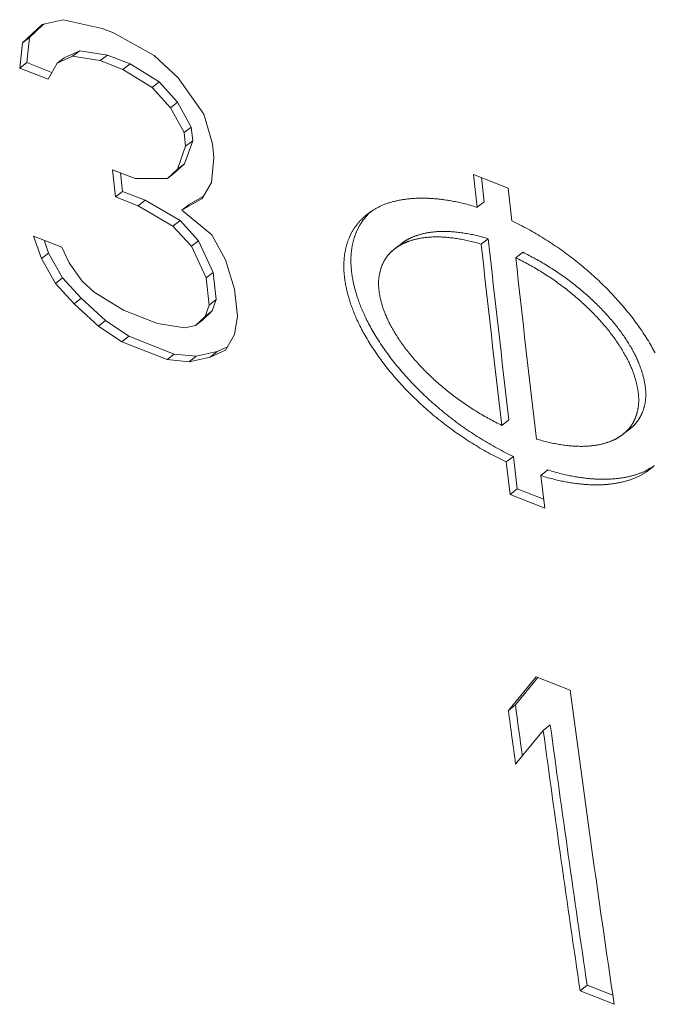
# Model space of a CAD drawing. Header units: inches. Extents: x 0 to 841, y 0 to 594.
# Tile 78 of 129: x 456.92 to 462.59, y 445.46 to 454.26. Entities that reach past the tile are written whole.
import ezdxf

# ---------------------------------------------------------------- set-up
doc = ezdxf.new("R2010")
doc.units = ezdxf.units.IN
doc.header["$LTSCALE"] = 46.255
doc.header["$MEASUREMENT"] = 0
doc.layers.get('0').update_dxf_attribs({"lineweight": 0})

msp = doc.modelspace()

# ---------------------------------------------------------------- linework, layer by layer
at = {"color": 7, "linetype": 'Continuous'}
for p, q in [((457.1217, 454.2132), (456.9456, 454.0484)), ((457.126, 454.2068), (457.0087, 454.0971)), ((457.3111, 454.2558), (457.1217, 454.2132)), ((457.1363, 454.2165), (457.126, 454.2068)), ((457.6589, 454.1777), (457.3111, 454.2558)), ((457.7601, 454.1378), (457.6589, 454.1777)), ((458.1209, 453.9373), (457.7601, 454.1378)), ((456.9456, 454.0484), (456.9217, 453.8242)), ((456.9456, 454.0484), (457.0087, 454.0971)), ((457.0087, 454.0971), (456.9847, 453.873)), ((457.256, 453.8679), (457.3945, 453.9303)), ((457.319, 453.9166), (457.4576, 453.979)), ((457.3945, 453.9303), (457.4576, 453.979)), ((457.3945, 453.9303), (457.641, 453.8919)), ((457.4576, 453.979), (457.704, 453.9405)), ((457.641, 453.8919), (457.704, 453.9405)), ((457.704, 453.9405), (457.9065, 453.8609)), ((458.3365, 453.7354), (458.1209, 453.9373)), ((456.9217, 453.8242), (456.9847, 453.873)), ((456.9847, 453.873), (457.2089, 453.7848)), ((457.1748, 453.7246), (457.256, 453.8679)), ((457.256, 453.8679), (457.319, 453.9166)), ((457.641, 453.8919), (457.8435, 453.8123)), ((457.8435, 453.8123), (457.9065, 453.8609)), ((457.9065, 453.8609), (458.1662, 453.7003)), ((456.9217, 453.8242), (457.1748, 453.7246)), ((457.8435, 453.8123), (458.1031, 453.6516)), ((458.1031, 453.6516), (458.1662, 453.7003)), ((458.1662, 453.7003), (458.3313, 453.5185)), ((458.5653, 453.4114), (458.3365, 453.7354)), ((458.1031, 453.6516), (458.2683, 453.4698)), ((458.2683, 453.4698), (458.3313, 453.5185)), ((458.3313, 453.5185), (458.4525, 453.2957)), ((458.2683, 453.4698), (458.3895, 453.2469)), ((458.6426, 453.1474), (458.5653, 453.4114)), ((458.3895, 453.2469), (458.4525, 453.2957)), ((458.3895, 453.2469), (458.403, 453.125)), ((458.4525, 453.2957), (458.466, 453.1738)), ((458.466, 453.1738), (458.3919, 452.9699)), ((458.403, 453.125), (458.466, 453.1738)), ((458.6561, 453.0254), (458.6426, 453.1473)), ((458.403, 453.1249), (458.3289, 452.9209)), ((458.3919, 452.9699), (458.3043, 452.888)), ((458.3289, 452.9209), (458.3919, 452.9699)), ((458.6326, 452.8015), (458.6561, 453.0254)), ((457.9514, 452.8366), (457.749, 452.9162)), ((457.749, 452.9162), (457.7767, 452.6731)), ((457.8208, 452.888), (457.8397, 452.7222)), ((458.3289, 452.9209), (458.2414, 452.8389)), ((458.2414, 452.8389), (458.3043, 452.888)), ((461.2826, 452.7524), (460.9741, 452.8738)), ((460.9741, 452.8738), (461.0055, 452.5802)), ((458.2414, 452.8389), (457.9514, 452.8366)), ((458.5519, 452.6586), (458.6326, 452.8015)), ((461.0453, 452.8458), (461.0686, 452.6287)), ((457.7768, 452.6729), (457.8397, 452.7222)), ((457.8397, 452.7222), (458.0422, 452.6426)), ((461.3141, 452.4587), (461.2826, 452.7523)), ((457.7768, 452.6729), (457.9792, 452.5933)), ((457.9792, 452.5933), (458.0422, 452.6426)), ((458.0422, 452.6426), (458.3528, 452.4624)), ((458.3702, 452.5557), (458.5519, 452.6586)), ((458.4332, 452.6049), (458.5543, 452.6734)), ((458.5543, 452.6734), (458.5631, 452.6784)), ((461.0055, 452.5802), (461.0686, 452.6287)), ((457.9792, 452.5933), (458.2899, 452.4131)), ((458.3702, 452.5557), (458.4332, 452.6049)), ((458.6372, 452.3345), (458.3702, 452.5557)), ((458.2899, 452.4131), (458.3528, 452.4624)), ((458.3528, 452.4624), (458.5187, 452.2812)), ((458.2899, 452.4131), (458.4558, 452.2318)), ((457.0449, 452.3236), (457.1171, 452.1218)), ((457.2979, 452.224), (457.0449, 452.3236)), ((457.1388, 452.2866), (457.18, 452.1716)), ((458.4558, 452.2318), (458.5187, 452.2812)), ((458.5187, 452.2812), (458.6482, 451.9986)), ((458.7594, 452.1124), (458.6372, 452.3345)), ((460.3316, 452.2576), (460.2687, 452.2087)), ((461.0414, 452.2511), (461.1044, 452.2999)), ((457.1171, 452.1218), (457.18, 452.1716)), ((457.18, 452.1716), (457.3031, 451.9502)), ((457.363, 452.0829), (457.2979, 452.224)), ((458.4558, 452.2318), (458.5853, 451.9491)), ((461.3499, 452.1298), (461.4129, 452.1786)), ((457.1171, 452.1218), (457.2402, 451.9003)), ((457.4787, 451.9219), (457.363, 452.0829)), ((458.8384, 451.8496), (458.7594, 452.1124)), ((458.5853, 451.9491), (458.6482, 451.9986)), ((458.6482, 451.9986), (458.6768, 451.7561)), ((457.2402, 451.9003), (457.3031, 451.9502)), ((457.3031, 451.9502), (457.4696, 451.7695)), ((457.5872, 451.8215), (457.4787, 451.9219)), ((458.5853, 451.9491), (458.6139, 451.7066)), ((457.2402, 451.9003), (457.4067, 451.7195)), ((457.8476, 451.6614), (457.5872, 451.8215)), ((458.867, 451.6069), (458.8384, 451.8494)), ((457.4067, 451.7195), (457.4696, 451.7695)), ((457.4696, 451.7695), (457.6867, 451.5689)), ((458.6139, 451.7066), (458.6768, 451.7561)), ((458.6768, 451.7561), (458.6406, 451.6548)), ((457.4067, 451.7195), (457.6239, 451.5189)), ((458.1512, 451.542), (457.8476, 451.6614)), ((458.6406, 451.6548), (458.5539, 451.5735)), ((458.6139, 451.7065), (458.5777, 451.6051)), ((458.5777, 451.6051), (458.6406, 451.6548)), ((457.6239, 451.5189), (457.6867, 451.5689)), ((457.6867, 451.5689), (457.8966, 451.4288)), ((458.5777, 451.6051), (458.491, 451.5238)), ((458.491, 451.5238), (458.5539, 451.5735)), ((458.838, 451.445), (458.867, 451.6069)), ((457.6239, 451.5189), (457.8337, 451.3788)), ((458.397, 451.503), (458.1512, 451.542)), ((458.491, 451.5238), (458.397, 451.503)), ((457.8337, 451.3788), (457.8966, 451.4288)), ((457.8337, 451.3788), (458.2386, 451.2196)), ((457.8966, 451.4288), (458.3015, 451.2696)), ((458.7586, 451.3031), (458.838, 451.445)), ((458.4966, 451.2504), (458.6843, 451.2917)), ((458.6214, 451.2418), (458.7586, 451.3031)), ((458.6214, 451.2418), (458.6843, 451.2917)), ((458.6843, 451.2917), (458.7505, 451.3213)), ((458.7505, 451.3213), (458.7748, 451.3321)), ((458.2386, 451.2196), (458.3015, 451.2696)), ((458.2386, 451.2196), (458.4337, 451.2004)), ((458.3015, 451.2696), (458.4966, 451.2504)), ((458.4337, 451.2004), (458.4966, 451.2504)), ((458.4337, 451.2004), (458.6214, 451.2418)), ((461.2263, 450.6322), (461.2893, 450.6819)), ((462.3067, 450.5527), (462.3698, 450.6023)), ((461.2654, 450.3059), (461.3283, 450.3558)), ((461.3283, 450.3558), (461.3637, 450.0652)), ((461.2654, 450.3059), (461.3008, 450.0154)), ((461.574, 450.1844), (461.6368, 450.2344)), ((461.6093, 449.8939), (461.574, 450.1844)), ((461.3008, 450.0152), (461.3637, 450.0652)), ((461.3637, 450.0652), (461.5997, 449.9724)), ((461.3008, 450.0152), (461.6093, 449.8939)), ((461.5318, 448.3869), (461.284, 448.0863)), ((461.8354, 448.2674), (461.5318, 448.3869)), ((461.5474, 448.3807), (461.3467, 448.1374)), ((461.284, 448.0863), (461.3467, 448.1374)), ((461.5957, 447.9069), (461.6584, 447.9581)), ((461.3995, 447.6687), (461.5957, 447.9069)), ((461.349, 447.6073), (461.3995, 447.6687)), ((461.9249, 445.5817), (461.9874, 445.6342)), ((461.9249, 445.5817), (462.2286, 445.4623)), ((461.9874, 445.6342), (462.2165, 445.5441))]:
    msp.add_line(p, q, dxfattribs=at)
for points in [[(460.0257, 452.5192), (460.0264, 452.5198), (460.0274, 452.5206), (460.0287, 452.5216), (460.0303, 452.5227), (460.0321, 452.5241), (460.0342, 452.5256), (460.0365, 452.5273), (460.039, 452.5291), (460.0418, 452.5311), (460.0448, 452.5332), (460.048, 452.5355), (460.0514, 452.5379), (460.0551, 452.5404), (460.0589, 452.543), (460.0629, 452.5457), (460.0672, 452.5485), (460.0716, 452.5514), (460.0762, 452.5544), (460.081, 452.5574), (460.086, 452.5605), (460.0912, 452.5636), (460.0965, 452.5668), (460.1021, 452.57), (460.1078, 452.5733), (460.1137, 452.5765), (460.1198, 452.5798), (460.1261, 452.583), (460.1325, 452.5862), (460.1392, 452.5895), (460.146, 452.5926), (460.153, 452.5958), (460.1602, 452.5988), (460.1675, 452.6019), (460.175, 452.6049), (460.1826, 452.6078), (460.1904, 452.6106), (460.1983, 452.6134), (460.2063, 452.6162), (460.2144, 452.6188), (460.2226, 452.6214), (460.2309, 452.6239), (460.2393, 452.6264), (460.2478, 452.6287), (460.2563, 452.631), (460.2649, 452.6332), (460.2735, 452.6353), (460.2822, 452.6373), (460.2909, 452.6392), (460.2996, 452.641), (460.3083, 452.6427), (460.3171, 452.6443), (460.3258, 452.6459), (460.3345, 452.6474), (460.3431, 452.6488), (460.3517, 452.6501), (460.3603, 452.6513), (460.3688, 452.6525), (460.3772, 452.6536), (460.3855, 452.6546), (460.3938, 452.6556), (460.4019, 452.6564), (460.41, 452.6573), (460.4179, 452.658), (460.4258, 452.6587), (460.4336, 452.6593), (460.4414, 452.6599), (460.4491, 452.6603), (460.4567, 452.6608), (460.4644, 452.6612), (460.472, 452.6615), (460.4796, 452.6617), (460.4871, 452.6619), (460.4947, 452.6621), (460.5023, 452.6622), (460.5099, 452.6623), (460.5176, 452.6623), (460.5253, 452.6622), (460.533, 452.6621), (460.5408, 452.662), (460.5487, 452.6618), (460.5567, 452.6615), (460.5648, 452.6612), (460.573, 452.6608), (460.5813, 452.6604), (460.5898, 452.6599), (460.5984, 452.6593), (460.6072, 452.6587), (460.6162, 452.658), (460.6254, 452.6572), (460.6348, 452.6564), (460.6445, 452.6555), (460.6543, 452.6545), (460.6643, 452.6534), (460.6746, 452.6523), (460.685, 452.651), (460.6957, 452.6497), (460.7064, 452.6483), (460.7174, 452.6468), (460.7285, 452.6452), (460.7398, 452.6435), (460.7512, 452.6417), (460.7627, 452.6398), (460.7744, 452.6378), (460.7861, 452.6357), (460.798, 452.6335), (460.81, 452.6312), (460.8221, 452.6287), (460.8344, 452.6261), (460.8469, 452.6234), (460.8596, 452.6205), (460.8725, 452.6174), (460.8857, 452.6142), (460.8993, 452.6107), (460.9132, 452.607), (460.9274, 452.6032), (460.9421, 452.599), (460.9572, 452.5947), (460.9728, 452.5901), (460.9889, 452.5852), (461.0056, 452.58)], [(461.2654, 450.3059), (461.2471, 450.3146), (461.2288, 450.3235), (461.2106, 450.3325), (461.1924, 450.3417), (461.1742, 450.351), (461.156, 450.3604), (461.138, 450.37), (461.1199, 450.3798), (461.1019, 450.3896), (461.084, 450.3996), (461.0661, 450.4098), (461.0483, 450.42), (461.0306, 450.4304), (461.0129, 450.4409), (460.9952, 450.4516), (460.9777, 450.4624), (460.9602, 450.4732), (460.9427, 450.4842), (460.9254, 450.4954), (460.9081, 450.5066), (460.8909, 450.518), (460.8737, 450.5294), (460.8566, 450.541), (460.8396, 450.5527), (460.8227, 450.5646), (460.8058, 450.5765), (460.7891, 450.5885), (460.7724, 450.6007), (460.7558, 450.613), (460.7392, 450.6254), (460.7228, 450.6379), (460.7064, 450.6505), (460.6901, 450.6632), (460.6739, 450.676), (460.6578, 450.6889), (460.6417, 450.7019), (460.6258, 450.7151), (460.61, 450.7283), (460.5942, 450.7416), (460.5786, 450.755), (460.5631, 450.7685), (460.5476, 450.7821), (460.5323, 450.7957), (460.5171, 450.8095), (460.502, 450.8233), (460.487, 450.8372), (460.4722, 450.8512), (460.4574, 450.8653), (460.4428, 450.8795), (460.4283, 450.8937), (460.4139, 450.908), (460.3996, 450.9223), (460.3855, 450.9367), (460.3715, 450.9512), (460.3576, 450.9658), (460.3439, 450.9804), (460.3303, 450.9951), (460.3169, 451.0098), (460.3035, 451.0246), (460.2904, 451.0394), (460.2774, 451.0543), (460.2645, 451.0692), (460.2518, 451.0842), (460.2392, 451.0992), (460.2268, 451.1143), (460.2145, 451.1294), (460.2024, 451.1446), (460.1905, 451.1597), (460.1787, 451.175), (460.1671, 451.1902), (460.1556, 451.2055), (460.1443, 451.2208), (460.1332, 451.2361), (460.1222, 451.2514), (460.1114, 451.2668), (460.1008, 451.2822), (460.0904, 451.2975), (460.0801, 451.3129), (460.07, 451.3283), (460.0601, 451.3436), (460.0505, 451.3589), (460.041, 451.3741), (460.0317, 451.3892), (460.0227, 451.4043), (460.0138, 451.4193), (460.0052, 451.4342), (459.9969, 451.449), (459.9887, 451.4636), (459.9808, 451.4781), (459.9732, 451.4925), (459.9658, 451.5067), (459.9587, 451.5207), (459.9518, 451.5346), (459.9452, 451.5483), (459.9388, 451.5618), (459.9326, 451.5752), (459.9267, 451.5884), (459.921, 451.6014), (459.9155, 451.6142), (459.9102, 451.6268), (459.9051, 451.6393), (459.9003, 451.6516), (459.8956, 451.6637), (459.8911, 451.6755), (459.8868, 451.6872), (459.8827, 451.6987), (459.8788, 451.7101), (459.8751, 451.7212), (459.8715, 451.7321), (459.8681, 451.7428), (459.8648, 451.7533), (459.8617, 451.7636), (459.8588, 451.7738), (459.8559, 451.7837), (459.8533, 451.7934), (459.8507, 451.8029), (459.8483, 451.8123), (459.846, 451.8214), (459.8438, 451.8304), (459.8418, 451.8391), (459.8398, 451.8476), (459.8379, 451.856), (459.8361, 451.8642), (459.8345, 451.8722), (459.8329, 451.88), (459.8314, 451.8878), (459.83, 451.8954), (459.8287, 451.9028), (459.8274, 451.9102), (459.8262, 451.9175), (459.8251, 451.9247), (459.8241, 451.9318), (459.8231, 451.9389), (459.8222, 451.946), (459.8214, 451.953), (459.8206, 451.96), (459.8198, 451.9669), (459.8191, 451.9739), (459.8185, 451.9808), (459.8179, 451.9877), (459.8174, 451.9946), (459.817, 452.0014), (459.8166, 452.0082), (459.8162, 452.015), (459.8159, 452.0218), (459.8157, 452.0286), (459.8155, 452.0353), (459.8154, 452.0421), (459.8153, 452.0487), (459.8153, 452.0554), (459.8153, 452.0621), (459.8154, 452.0687), (459.8155, 452.0753), (459.8157, 452.0818), (459.816, 452.0884), (459.8163, 452.0949), (459.8167, 452.1014), (459.8171, 452.1079), (459.8176, 452.1143), (459.8181, 452.1207), (459.8187, 452.1271), (459.8193, 452.1335), (459.82, 452.1398), (459.8208, 452.1461), (459.8216, 452.1524), (459.8225, 452.1586), (459.8234, 452.1649), (459.8244, 452.1711), (459.8254, 452.1772), (459.8265, 452.1834), (459.8276, 452.1895), (459.8288, 452.1956), (459.83, 452.2016), (459.8313, 452.2076), (459.8327, 452.2136), (459.8341, 452.2196), (459.8356, 452.2255), (459.8371, 452.2314), (459.8387, 452.2373), (459.8403, 452.2431), (459.842, 452.2489), (459.8438, 452.2547), (459.8456, 452.2604), (459.8474, 452.2661), (459.8493, 452.2718), (459.8513, 452.2775), (459.8533, 452.2831), (459.8554, 452.2887), (459.8575, 452.2942), (459.8597, 452.2997), (459.8619, 452.3052), (459.8642, 452.3106), (459.8666, 452.316), (459.869, 452.3214), (459.8714, 452.3267), (459.874, 452.332), (459.8765, 452.3373), (459.8791, 452.3425), (459.8818, 452.3477), (459.8845, 452.3529), (459.8873, 452.358), (459.8901, 452.3631), (459.893, 452.3681), (459.8959, 452.373), (459.8989, 452.378), (459.9019, 452.3829), (459.9049, 452.3877), (459.908, 452.3925), (459.9112, 452.3972), (459.9144, 452.4019), (459.9176, 452.4066), (459.9209, 452.4111), (459.9242, 452.4157), (459.9275, 452.4202), (459.9309, 452.4246), (459.9343, 452.429), (459.9378, 452.4333), (459.9413, 452.4376), (459.9448, 452.4418), (459.9484, 452.446), (459.952, 452.4501), (459.9557, 452.4542), (459.9593, 452.4583), (459.9631, 452.4623), (459.9668, 452.4662), (459.9706, 452.4701), (459.9744, 452.474), (459.9783, 452.4778), (459.9821, 452.4816), (459.986, 452.4853), (459.99, 452.4889), (459.9939, 452.4925), (459.9978, 452.4961), (460.0018, 452.4996), (460.0058, 452.503), (460.0097, 452.5064), (460.0137, 452.5097), (460.0177, 452.5129), (460.0217, 452.5161), (460.0257, 452.5192)], [(460.0401, 452.5256), (460.0395, 452.525), (460.0386, 452.5242), (460.0376, 452.5231), (460.0363, 452.5218), (460.0349, 452.5204), (460.0333, 452.5187), (460.0316, 452.5169), (460.0297, 452.515), (460.0277, 452.5129), (460.0256, 452.5107), (460.0234, 452.5083), (460.0212, 452.5059), (460.0188, 452.5033), (460.0164, 452.5007), (460.014, 452.498), (460.0116, 452.4953), (460.0091, 452.4925), (460.0066, 452.4896), (460.0041, 452.4866), (460.0016, 452.4836), (459.999, 452.4805), (459.9964, 452.4773), (459.9938, 452.474), (459.9912, 452.4706), (459.9886, 452.4671), (459.9859, 452.4636), (459.9832, 452.4599), (459.9805, 452.4561), (459.9778, 452.4521), (459.9751, 452.4481), (459.9723, 452.4439), (459.9695, 452.4396), (459.9668, 452.4353), (459.964, 452.4307), (459.9612, 452.4261), (459.9584, 452.4214), (459.9556, 452.4166), (459.9529, 452.4118), (459.9501, 452.4068), (459.9474, 452.4018), (459.9448, 452.3967), (459.9421, 452.3915), (459.9395, 452.3863), (459.9369, 452.3811), (459.9344, 452.3758), (459.932, 452.3704), (459.9296, 452.3651), (459.9272, 452.3597), (459.9249, 452.3542), (459.9227, 452.3487), (459.9205, 452.3432), (459.9184, 452.3377), (459.9163, 452.3321), (459.9143, 452.3265), (459.9123, 452.3209), (459.9104, 452.3152), (459.9085, 452.3095), (459.9067, 452.3038), (459.905, 452.298), (459.9033, 452.2922), (459.9017, 452.2864), (459.9001, 452.2805), (459.8986, 452.2746), (459.8971, 452.2687), (459.8957, 452.2627), (459.8943, 452.2567), (459.893, 452.2507), (459.8918, 452.2447), (459.8906, 452.2386), (459.8894, 452.2325), (459.8884, 452.2263), (459.8873, 452.2202), (459.8864, 452.214), (459.8854, 452.2078), (459.8846, 452.2015), (459.8838, 452.1952), (459.883, 452.1889), (459.8823, 452.1826), (459.8817, 452.1763), (459.8811, 452.1699), (459.8805, 452.1635), (459.8801, 452.157), (459.8796, 452.1506), (459.8793, 452.1441), (459.879, 452.1375), (459.8787, 452.131), (459.8785, 452.1244), (459.8784, 452.1178), (459.8783, 452.1112), (459.8782, 452.1046), (459.8782, 452.0979), (459.8783, 452.0912), (459.8785, 452.0845), (459.8786, 452.0778), (459.8789, 452.071), (459.8792, 452.0642), (459.8795, 452.0574), (459.8799, 452.0506), (459.8804, 452.0438), (459.8809, 452.0369), (459.8815, 452.03), (459.8821, 452.0231), (459.8828, 452.0161), (459.8835, 452.0092), (459.8843, 452.0022), (459.8852, 451.9952), (459.8861, 451.9882), (459.887, 451.9811), (459.8881, 451.974), (459.8892, 451.9668), (459.8904, 451.9595), (459.8916, 451.9521), (459.8929, 451.9446), (459.8944, 451.937), (459.8958, 451.9293), (459.8974, 451.9215), (459.8991, 451.9134), (459.9009, 451.9053), (459.9027, 451.8969), (459.9047, 451.8884), (459.9068, 451.8797), (459.909, 451.8707), (459.9113, 451.8616), (459.9137, 451.8523), (459.9162, 451.8427), (459.9189, 451.833), (459.9217, 451.8231), (459.9247, 451.813), (459.9278, 451.8027), (459.931, 451.7921), (459.9344, 451.7814), (459.938, 451.7705), (459.9418, 451.7594), (459.9457, 451.7481), (459.9498, 451.7366), (459.9541, 451.7249), (459.9585, 451.713), (459.9632, 451.701), (459.9681, 451.6887), (459.9731, 451.6762), (459.9784, 451.6636), (459.9839, 451.6508), (459.9896, 451.6378), (459.9956, 451.6246), (460.0017, 451.6112), (460.0081, 451.5977), (460.0148, 451.584), (460.0217, 451.5702), (460.0288, 451.5561), (460.0362, 451.5419), (460.0438, 451.5276), (460.0517, 451.5131), (460.0598, 451.4984), (460.0682, 451.4837), (460.0768, 451.4688), (460.0856, 451.4538), (460.0946, 451.4387), (460.1039, 451.4236), (460.1134, 451.4084), (460.1231, 451.3931), (460.133, 451.3778), (460.143, 451.3624), (460.1533, 451.3471), (460.1637, 451.3317), (460.1744, 451.3163), (460.1852, 451.301), (460.1961, 451.2857), (460.2072, 451.2703), (460.2185, 451.255), (460.23, 451.2398), (460.2416, 451.2245), (460.2534, 451.2093), (460.2654, 451.1942), (460.2775, 451.179), (460.2897, 451.1639), (460.3021, 451.1489), (460.3147, 451.1339), (460.3274, 451.1189), (460.3403, 451.1039), (460.3533, 451.0891), (460.3665, 451.0742), (460.3798, 451.0595), (460.3932, 451.0447), (460.4068, 451.0301), (460.4205, 451.0155), (460.4344, 451.0009), (460.4484, 450.9864), (460.4625, 450.972), (460.4768, 450.9577), (460.4912, 450.9434), (460.5057, 450.9292), (460.5203, 450.915), (460.5351, 450.901), (460.5499, 450.887), (460.5649, 450.8731), (460.58, 450.8592), (460.5952, 450.8455), (460.6106, 450.8318), (460.626, 450.8182), (460.6415, 450.8047), (460.6572, 450.7913), (460.6729, 450.778), (460.6887, 450.7648), (460.7047, 450.7517), (460.7207, 450.7387), (460.7368, 450.7258), (460.753, 450.713), (460.7693, 450.7002), (460.7857, 450.6876), (460.8021, 450.6751), (460.8187, 450.6628), (460.8353, 450.6505), (460.852, 450.6383), (460.8688, 450.6263), (460.8856, 450.6144), (460.9025, 450.6025), (460.9195, 450.5908), (460.9366, 450.5792), (460.9538, 450.5678), (460.971, 450.5564), (460.9883, 450.5452), (461.0056, 450.5341), (461.0231, 450.5231), (461.0406, 450.5122), (461.0581, 450.5014), (461.0758, 450.4908), (461.0935, 450.4803), (461.1112, 450.4699), (461.129, 450.4596), (461.1469, 450.4495), (461.1648, 450.4395), (461.1828, 450.4296), (461.2009, 450.4199), (461.2189, 450.4103), (461.2371, 450.4008), (461.2552, 450.3915), (461.2735, 450.3823), (461.2917, 450.3733), (461.31, 450.3645), (461.3283, 450.3558)], [(461.3141, 452.4587), (461.3324, 452.45), (461.3506, 452.4411), (461.3689, 452.4321), (461.3871, 452.4229), (461.4052, 452.4136), (461.4233, 452.4041), (461.4414, 452.3945), (461.4594, 452.3847), (461.4773, 452.3748), (461.4952, 452.3648), (461.513, 452.3546), (461.5308, 452.3443), (461.5485, 452.3339), (461.5662, 452.3233), (461.5838, 452.3127), (461.6013, 452.3019), (461.6188, 452.2909), (461.6361, 452.2799), (461.6535, 452.2687), (461.6707, 452.2574), (461.6879, 452.246), (461.705, 452.2345), (461.722, 452.2229), (461.7389, 452.2111), (461.7558, 452.1993), (461.7726, 452.1873), (461.7893, 452.1752), (461.8059, 452.163), (461.8225, 452.1506), (461.839, 452.1382), (461.8554, 452.1257), (461.8717, 452.113), (461.8879, 452.1002), (461.904, 452.0873), (461.9201, 452.0744), (461.9361, 452.0613), (461.9519, 452.0481), (461.9677, 452.0348), (461.9833, 452.0215), (461.9989, 452.008), (462.0144, 451.9944), (462.0297, 451.9808), (462.045, 451.9671), (462.0601, 451.9532), (462.0751, 451.9393), (462.09, 451.9254), (462.1048, 451.9113), (462.1195, 451.8972), (462.134, 451.883), (462.1485, 451.8687), (462.1628, 451.8543), (462.177, 451.8399), (462.191, 451.8254), (462.2049, 451.8109), (462.2187, 451.7962), (462.2323, 451.7816), (462.2459, 451.7668), (462.2592, 451.752), (462.2725, 451.7372), (462.2855, 451.7223), (462.2985, 451.7073), (462.3113, 451.6923), (462.3239, 451.6773), (462.3364, 451.6622), (462.3487, 451.6471), (462.3609, 451.6319), (462.3729, 451.6167), (462.3848, 451.6015), (462.3965, 451.5862), (462.408, 451.5709), (462.4194, 451.5555), (462.4306, 451.5402), (462.4417, 451.5248), (462.4526, 451.5094), (462.4633, 451.494), (462.4739, 451.4786), (462.4842, 451.4631), (462.4944, 451.4477), (462.5044, 451.4323), (462.5142, 451.4169), (462.5239, 451.4016), (462.5333, 451.3863), (462.5425, 451.3711), (462.5514, 451.356), (462.5602, 451.341), (462.5688, 451.326), (462.5771, 451.3112), (462.5851, 451.2965), (462.593, 451.282)], [(460.3316, 452.2576), (460.3335, 452.2591), (460.3354, 452.2606), (460.3375, 452.2621), (460.3397, 452.2637), (460.342, 452.2654), (460.3445, 452.2671), (460.3469, 452.2689), (460.3495, 452.2707), (460.3522, 452.2725), (460.3549, 452.2744), (460.3577, 452.2762), (460.3606, 452.2781), (460.3635, 452.28), (460.3665, 452.2819), (460.3695, 452.2838), (460.3726, 452.2856), (460.3757, 452.2875), (460.3789, 452.2894), (460.3821, 452.2912), (460.3853, 452.2931), (460.3887, 452.2949), (460.392, 452.2967), (460.3954, 452.2985), (460.3989, 452.3004), (460.4024, 452.3021), (460.406, 452.3039), (460.4097, 452.3057), (460.4134, 452.3075), (460.4172, 452.3092), (460.421, 452.311), (460.425, 452.3127), (460.429, 452.3144), (460.4331, 452.3161), (460.4372, 452.3178), (460.4415, 452.3195), (460.4459, 452.3212), (460.4504, 452.3228), (460.4549, 452.3245), (460.4596, 452.3261), (460.4645, 452.3278), (460.4694, 452.3294), (460.4745, 452.331), (460.4797, 452.3327), (460.485, 452.3343), (460.4905, 452.3359), (460.4962, 452.3375), (460.502, 452.3391), (460.508, 452.3407), (460.5141, 452.3423), (460.5204, 452.3439), (460.5268, 452.3454), (460.5334, 452.3469), (460.5402, 452.3484), (460.5472, 452.3498), (460.5543, 452.3512), (460.5616, 452.3526), (460.5691, 452.3539), (460.5767, 452.3551), (460.5846, 452.3563), (460.5926, 452.3575), (460.6008, 452.3585), (460.6092, 452.3595), (460.6178, 452.3605), (460.6265, 452.3613), (460.6355, 452.3621), (460.6446, 452.3628), (460.6539, 452.3634), (460.6634, 452.3639), (460.6731, 452.3643), (460.6829, 452.3646), (460.693, 452.3648), (460.7032, 452.3649), (460.7137, 452.3649), (460.7243, 452.3647), (460.7351, 452.3645), (460.7461, 452.3641), (460.7572, 452.3636), (460.7686, 452.3629), (460.7801, 452.3622), (460.7917, 452.3613), (460.8034, 452.3603), (460.8153, 452.3591), (460.8273, 452.3579), (460.8394, 452.3565), (460.8516, 452.355), (460.8638, 452.3534), (460.8762, 452.3516), (460.8886, 452.3498), (460.901, 452.3478), (460.9135, 452.3457), (460.9259, 452.3434), (460.9385, 452.3411), (460.951, 452.3386), (460.9636, 452.3361), (460.9762, 452.3334), (460.9888, 452.3305), (461.0015, 452.3276), (461.0142, 452.3246), (461.027, 452.3214), (461.0398, 452.3181), (461.0526, 452.3147), (461.0655, 452.3112), (461.0784, 452.3075), (461.0914, 452.3038), (461.1044, 452.2999)], [(461.0414, 452.2511), (461.0283, 452.255), (461.0154, 452.2587), (461.0025, 452.2624), (460.9896, 452.2659), (460.9767, 452.2693), (460.964, 452.2726), (460.9512, 452.2758), (460.9385, 452.2788), (460.9258, 452.2817), (460.9132, 452.2846), (460.9006, 452.2873), (460.888, 452.2898), (460.8755, 452.2923), (460.8629, 452.2946), (460.8504, 452.2969), (460.838, 452.299), (460.8255, 452.301), (460.8132, 452.3028), (460.8008, 452.3046), (460.7886, 452.3062), (460.7764, 452.3077), (460.7643, 452.3091), (460.7523, 452.3103), (460.7404, 452.3115), (460.7287, 452.3125), (460.717, 452.3134), (460.7056, 452.3141), (460.6942, 452.3148), (460.6831, 452.3153), (460.6721, 452.3156), (460.6613, 452.3159), (460.6507, 452.316), (460.6402, 452.3161), (460.63, 452.316), (460.6199, 452.3158), (460.6101, 452.3154), (460.6004, 452.315), (460.5909, 452.3145), (460.5816, 452.3139), (460.5724, 452.3132), (460.5635, 452.3125), (460.5547, 452.3116), (460.5462, 452.3107), (460.5378, 452.3097), (460.5296, 452.3086), (460.5216, 452.3074), (460.5137, 452.3062), (460.5061, 452.305), (460.4986, 452.3037), (460.4913, 452.3023), (460.4842, 452.3009), (460.4772, 452.2995), (460.4704, 452.298), (460.4638, 452.2965), (460.4574, 452.295), (460.4511, 452.2934), (460.445, 452.2918), (460.439, 452.2902), (460.4332, 452.2886), (460.4275, 452.287), (460.422, 452.2854), (460.4167, 452.2838), (460.4115, 452.2821), (460.4064, 452.2805), (460.4015, 452.2789), (460.3966, 452.2772), (460.3919, 452.2756), (460.3874, 452.2739), (460.3829, 452.2722), (460.3785, 452.2705), (460.3742, 452.2689), (460.3701, 452.2672), (460.366, 452.2655), (460.362, 452.2637), (460.3581, 452.262), (460.3542, 452.2603), (460.3504, 452.2585), (460.3467, 452.2568), (460.343, 452.255), (460.3394, 452.2532), (460.3359, 452.2514), (460.3325, 452.2496), (460.329, 452.2478), (460.3257, 452.246), (460.3224, 452.2441), (460.3191, 452.2423), (460.3159, 452.2404), (460.3128, 452.2386), (460.3097, 452.2367), (460.3066, 452.2348), (460.3036, 452.2329), (460.3006, 452.2311), (460.2977, 452.2292), (460.2948, 452.2273), (460.292, 452.2254), (460.2893, 452.2236), (460.2866, 452.2218), (460.284, 452.22), (460.2816, 452.2182), (460.2792, 452.2165), (460.2769, 452.2148), (460.2747, 452.2132), (460.2726, 452.2117), (460.2706, 452.2102), (460.2687, 452.2087)], [(460.2687, 452.2087), (460.2671, 452.2075), (460.2654, 452.2061), (460.2636, 452.2047), (460.2618, 452.2031), (460.2598, 452.2015), (460.2578, 452.1998), (460.2557, 452.198), (460.2536, 452.1962), (460.2514, 452.1943), (460.2491, 452.1923), (460.2469, 452.1903), (460.2446, 452.1882), (460.2423, 452.1861), (460.24, 452.1839), (460.2376, 452.1817), (460.2353, 452.1795), (460.233, 452.1772), (460.2306, 452.1749), (460.2283, 452.1725), (460.226, 452.1701), (460.2237, 452.1676), (460.2214, 452.1651), (460.219, 452.1626), (460.2167, 452.16), (460.2144, 452.1573), (460.2121, 452.1546), (460.2098, 452.1519), (460.2075, 452.149), (460.2052, 452.1461), (460.2029, 452.1432), (460.2006, 452.1402), (460.1984, 452.1371), (460.1961, 452.134), (460.1938, 452.1308), (460.1916, 452.1275), (460.1894, 452.1242), (460.1872, 452.1209), (460.185, 452.1175), (460.1829, 452.114), (460.1807, 452.1105), (460.1786, 452.107), (460.1766, 452.1035), (460.1745, 452.0999), (460.1725, 452.0962), (460.1706, 452.0926), (460.1687, 452.0889), (460.1668, 452.0852), (460.165, 452.0814), (460.1632, 452.0776), (460.1614, 452.0738), (460.1597, 452.0699), (460.158, 452.0659), (460.1563, 452.0618), (460.1547, 452.0577), (460.153, 452.0535), (460.1515, 452.0492), (460.1499, 452.0448), (460.1483, 452.0403), (460.1468, 452.0356), (460.1453, 452.0309), (460.1438, 452.026), (460.1424, 452.021), (460.141, 452.0159), (460.1395, 452.0107), (460.1382, 452.0054), (460.1369, 452), (460.1356, 451.9945), (460.1344, 451.9889), (460.1332, 451.9833), (460.1321, 451.9775), (460.1311, 451.9717), (460.1301, 451.9659), (460.1292, 451.96), (460.1284, 451.954), (460.1277, 451.948), (460.127, 451.9419), (460.1265, 451.9359), (460.126, 451.9298), (460.1257, 451.9236), (460.1254, 451.9175), (460.1252, 451.9113), (460.1251, 451.905), (460.125, 451.8988), (460.1251, 451.8925), (460.1252, 451.8862), (460.1255, 451.8799), (460.1258, 451.8736), (460.1262, 451.8672), (460.1266, 451.8608), (460.1272, 451.8545), (460.1278, 451.8481), (460.1285, 451.8416), (460.1292, 451.8352), (460.1301, 451.8288), (460.131, 451.8223), (460.132, 451.8158), (460.133, 451.8093), (460.1342, 451.8027), (460.1354, 451.7962), (460.1366, 451.7896), (460.1379, 451.7829), (460.1393, 451.7762), (460.1408, 451.7695), (460.1423, 451.7628), (460.1439, 451.7559), (460.1456, 451.7491), (460.1473, 451.7422), (460.1491, 451.7352), (460.1509, 451.7282), (460.1529, 451.7211), (460.1549, 451.7139), (460.157, 451.7067), (460.1592, 451.6993), (460.1616, 451.6919), (460.164, 451.6843), (460.1666, 451.6767), (460.1692, 451.6689), (460.172, 451.661), (460.1749, 451.6529), (460.178, 451.6448), (460.1812, 451.6365), (460.1846, 451.628), (460.188, 451.6194), (460.1917, 451.6107), (460.1955, 451.6018), (460.1995, 451.5929), (460.2036, 451.5837), (460.2079, 451.5745), (460.2123, 451.5651), (460.2169, 451.5556), (460.2218, 451.5459), (460.2267, 451.5362), (460.2319, 451.5263), (460.2373, 451.5163), (460.2428, 451.5061), (460.2485, 451.4959), (460.2545, 451.4855), (460.2606, 451.4751), (460.2669, 451.4645), (460.2733, 451.4539), (460.28, 451.4431), (460.2868, 451.4324), (460.2937, 451.4215), (460.3009, 451.4106), (460.3082, 451.3997), (460.3156, 451.3887), (460.3232, 451.3777), (460.3309, 451.3667), (460.3388, 451.3556), (460.3468, 451.3446), (460.3549, 451.3335), (460.3632, 451.3225), (460.3716, 451.3115), (460.3801, 451.3005), (460.3888, 451.2895), (460.3976, 451.2785), (460.4065, 451.2675), (460.4155, 451.2565), (460.4246, 451.2456), (460.4339, 451.2347), (460.4433, 451.2238), (460.4528, 451.2129), (460.4624, 451.202), (460.4722, 451.1912), (460.482, 451.1804), (460.492, 451.1696), (460.5021, 451.1589), (460.5123, 451.1482), (460.5226, 451.1375), (460.533, 451.1268), (460.5435, 451.1162), (460.5541, 451.1056), (460.5648, 451.0951), (460.5756, 451.0846), (460.5866, 451.0742), (460.5976, 451.0637), (460.6087, 451.0534), (460.6199, 451.0431), (460.6312, 451.0328), (460.6426, 451.0225), (460.6541, 451.0124), (460.6656, 451.0022), (460.6773, 450.9922), (460.6891, 450.9821), (460.7009, 450.9722), (460.7128, 450.9623), (460.7248, 450.9524), (460.7368, 450.9426), (460.749, 450.9329), (460.7612, 450.9232), (460.7735, 450.9136), (460.7859, 450.9041), (460.7983, 450.8946), (460.8108, 450.8852), (460.8234, 450.8759), (460.836, 450.8666), (460.8487, 450.8574), (460.8615, 450.8483), (460.8743, 450.8393), (460.8872, 450.8303), (460.9001, 450.8214), (460.9132, 450.8126), (460.9262, 450.8038), (460.9393, 450.7951), (460.9525, 450.7866), (460.9658, 450.778), (460.9791, 450.7696), (460.9924, 450.7612), (461.0058, 450.753), (461.0192, 450.7448), (461.0327, 450.7367), (461.0463, 450.7286), (461.0599, 450.7207), (461.0735, 450.7128), (461.0872, 450.705), (461.101, 450.6973), (461.1147, 450.6897), (461.1286, 450.6822), (461.1424, 450.6748), (461.1563, 450.6675), (461.1703, 450.6602), (461.1842, 450.6531), (461.1982, 450.646), (461.2123, 450.6391), (461.2263, 450.6322)], [(461.4129, 452.1786), (461.4269, 452.1717), (461.441, 452.1648), (461.4549, 452.1577), (461.4689, 452.1506), (461.4828, 452.1433), (461.4967, 452.136), (461.5105, 452.1285), (461.5243, 452.121), (461.5381, 452.1134), (461.5518, 452.1057), (461.5655, 452.0979), (461.5791, 452.09), (461.5927, 452.082), (461.6062, 452.074), (461.6197, 452.0659), (461.6331, 452.0576), (461.6465, 452.0493), (461.6598, 452.041), (461.6731, 452.0325), (461.6863, 452.024), (461.6994, 452.0154), (461.7125, 452.0067), (461.7256, 451.9979), (461.7385, 451.9891), (461.7515, 451.9801), (461.7643, 451.9712), (461.7771, 451.9621), (461.7899, 451.9529), (461.8025, 451.9437), (461.8151, 451.9344), (461.8277, 451.9251), (461.8401, 451.9156), (461.8525, 451.9062), (461.8649, 451.8966), (461.8771, 451.887), (461.8893, 451.8773), (461.9014, 451.8675), (461.9134, 451.8577), (461.9254, 451.8478), (461.9373, 451.8379), (461.9491, 451.8279), (461.9608, 451.8178), (461.9724, 451.8077), (461.9839, 451.7976), (461.9954, 451.7874), (462.0067, 451.7771), (462.018, 451.7668), (462.0291, 451.7564), (462.0402, 451.746), (462.0512, 451.7356), (462.0621, 451.7251), (462.0729, 451.7146), (462.0835, 451.704), (462.0941, 451.6934), (462.1046, 451.6828), (462.1149, 451.6721), (462.1252, 451.6614), (462.1354, 451.6507), (462.1454, 451.6399), (462.1553, 451.6291), (462.1651, 451.6182), (462.1748, 451.6074), (462.1844, 451.5965), (462.1939, 451.5856), (462.2032, 451.5747), (462.2125, 451.5637), (462.2216, 451.5527), (462.2305, 451.5418), (462.2394, 451.5308), (462.2481, 451.5197), (462.2568, 451.5087), (462.2652, 451.4977), (462.2736, 451.4866), (462.2818, 451.4756), (462.2899, 451.4645), (462.2979, 451.4534), (462.3057, 451.4424), (462.3134, 451.4313), (462.321, 451.4203), (462.3284, 451.4093), (462.3357, 451.3983), (462.3428, 451.3874), (462.3497, 451.3765), (462.3565, 451.3657), (462.3631, 451.355), (462.3695, 451.3443), (462.3758, 451.3338), (462.3819, 451.3233), (462.3877, 451.3129), (462.3935, 451.3027), (462.399, 451.2925), (462.4043, 451.2825), (462.4094, 451.2726), (462.4144, 451.2628), (462.4192, 451.2532), (462.4238, 451.2436), (462.4282, 451.2342), (462.4325, 451.225), (462.4366, 451.2158), (462.4405, 451.2068), (462.4443, 451.198), (462.4479, 451.1892), (462.4514, 451.1806), (462.4548, 451.1722), (462.4579, 451.1639), (462.461, 451.1557), (462.4639, 451.1477), (462.4667, 451.1397), (462.4693, 451.132), (462.4719, 451.1243), (462.4743, 451.1167), (462.4766, 451.1093), (462.4788, 451.1019), (462.481, 451.0947), (462.483, 451.0875), (462.4849, 451.0804), (462.4868, 451.0734), (462.4885, 451.0664), (462.4903, 451.0595), (462.4919, 451.0527), (462.4935, 451.0458), (462.495, 451.0391), (462.4964, 451.0324), (462.4978, 451.0257), (462.4992, 451.019), (462.5004, 451.0124), (462.5016, 451.0059), (462.5027, 450.9993), (462.5038, 450.9928), (462.5048, 450.9863), (462.5057, 450.9799), (462.5065, 450.9734), (462.5073, 450.967), (462.508, 450.9606), (462.5086, 450.9542), (462.5091, 450.9478), (462.5096, 450.9415), (462.51, 450.9351), (462.5103, 450.9288), (462.5105, 450.9225), (462.5107, 450.9162), (462.5107, 450.9099), (462.5107, 450.9037), (462.5106, 450.8975), (462.5104, 450.8913), (462.5102, 450.8851), (462.5098, 450.879), (462.5093, 450.8729), (462.5088, 450.8668), (462.5082, 450.8608), (462.5075, 450.8548), (462.5067, 450.8488), (462.5058, 450.8429), (462.5048, 450.8371), (462.5038, 450.8313), (462.5027, 450.8256), (462.5015, 450.8199), (462.5003, 450.8144), (462.4991, 450.8089), (462.4978, 450.8035), (462.4964, 450.7982), (462.495, 450.793), (462.4936, 450.7879), (462.4921, 450.7829), (462.4907, 450.778), (462.4892, 450.7733), (462.4877, 450.7687), (462.4861, 450.7642), (462.4846, 450.7598), (462.483, 450.7555), (462.4814, 450.7513), (462.4798, 450.7472), (462.4781, 450.7431), (462.4765, 450.7392), (462.4747, 450.7353), (462.473, 450.7314), (462.4712, 450.7276), (462.4694, 450.7239), (462.4675, 450.7202), (462.4656, 450.7165), (462.4637, 450.7129), (462.4617, 450.7093), (462.4597, 450.7057), (462.4576, 450.7022), (462.4555, 450.6986), (462.4534, 450.6952), (462.4513, 450.6918), (462.4491, 450.6884), (462.4469, 450.685), (462.4447, 450.6818), (462.4425, 450.6785), (462.4403, 450.6754), (462.4381, 450.6722), (462.4358, 450.6692), (462.4336, 450.6662), (462.4313, 450.6633), (462.429, 450.6604), (462.4268, 450.6576), (462.4245, 450.6549), (462.4223, 450.6522), (462.42, 450.6496), (462.4177, 450.6471), (462.4155, 450.6446), (462.4132, 450.6421), (462.4109, 450.6397), (462.4086, 450.6373), (462.4064, 450.635), (462.4041, 450.6328), (462.4018, 450.6305), (462.3996, 450.6283), (462.3973, 450.6262), (462.395, 450.6241), (462.3928, 450.622), (462.3906, 450.62), (462.3884, 450.618), (462.3862, 450.6161), (462.3841, 450.6142), (462.3821, 450.6125), (462.3801, 450.6107), (462.3782, 450.6091), (462.3763, 450.6076), (462.3745, 450.6061), (462.3729, 450.6047), (462.3713, 450.6035), (462.3698, 450.6023)], [(462.3067, 450.5527), (462.3082, 450.5539), (462.3098, 450.5552), (462.3115, 450.5565), (462.3133, 450.558), (462.3151, 450.5596), (462.3171, 450.5612), (462.3191, 450.5629), (462.3211, 450.5647), (462.3232, 450.5665), (462.3254, 450.5685), (462.3276, 450.5704), (462.3298, 450.5725), (462.332, 450.5745), (462.3343, 450.5767), (462.3366, 450.5788), (462.3389, 450.581), (462.3411, 450.5833), (462.3434, 450.5855), (462.3457, 450.5879), (462.3479, 450.5902), (462.3502, 450.5926), (462.3525, 450.5951), (462.3548, 450.5976), (462.357, 450.6002), (462.3593, 450.6028), (462.3616, 450.6055), (462.3638, 450.6082), (462.3661, 450.611), (462.3684, 450.6139), (462.3706, 450.6168), (462.3729, 450.6198), (462.3751, 450.6228), (462.3774, 450.6259), (462.3796, 450.6291), (462.3818, 450.6323), (462.384, 450.6356), (462.3862, 450.639), (462.3883, 450.6423), (462.3905, 450.6458), (462.3926, 450.6492), (462.3947, 450.6528), (462.3967, 450.6563), (462.3987, 450.6599), (462.4007, 450.6635), (462.4027, 450.6671), (462.4046, 450.6708), (462.4064, 450.6745), (462.4082, 450.6783), (462.41, 450.682), (462.4118, 450.6859), (462.4135, 450.6898), (462.4152, 450.6938), (462.4168, 450.6978), (462.4185, 450.7019), (462.4201, 450.7061), (462.4216, 450.7104), (462.4232, 450.7148), (462.4247, 450.7193), (462.4262, 450.7239), (462.4277, 450.7287), (462.4292, 450.7335), (462.4306, 450.7385), (462.4321, 450.7436), (462.4335, 450.7488), (462.4348, 450.7541), (462.4361, 450.7595), (462.4374, 450.765), (462.4386, 450.7706), (462.4397, 450.7763), (462.4408, 450.782), (462.4419, 450.7878), (462.4428, 450.7936), (462.4437, 450.7995), (462.4445, 450.8055), (462.4452, 450.8115), (462.4458, 450.8175), (462.4464, 450.8236), (462.4468, 450.8297), (462.4472, 450.8358), (462.4475, 450.842), (462.4477, 450.8482), (462.4478, 450.8544), (462.4478, 450.8607), (462.4477, 450.8669), (462.4476, 450.8732), (462.4473, 450.8795), (462.447, 450.8859), (462.4467, 450.8922), (462.4462, 450.8986), (462.4456, 450.905), (462.445, 450.9113), (462.4443, 450.9178), (462.4436, 450.9242), (462.4427, 450.9306), (462.4418, 450.9371), (462.4408, 450.9436), (462.4398, 450.9501), (462.4386, 450.9566), (462.4375, 450.9632), (462.4362, 450.9698), (462.4349, 450.9765), (462.4335, 450.9832), (462.432, 450.9899), (462.4305, 450.9966), (462.4289, 451.0035), (462.4273, 451.0103), (462.4256, 451.0172), (462.4238, 451.0242), (462.4219, 451.0312), (462.42, 451.0383), (462.418, 451.0455), (462.4159, 451.0528), (462.4136, 451.0601), (462.4113, 451.0676), (462.4089, 451.0751), (462.4064, 451.0828), (462.4037, 451.0906), (462.4009, 451.0985), (462.398, 451.1065), (462.395, 451.1147), (462.3918, 451.123), (462.3884, 451.1315), (462.385, 451.1401), (462.3813, 451.1488), (462.3776, 451.1577), (462.3736, 451.1667), (462.3695, 451.1758), (462.3652, 451.1851), (462.3608, 451.1945), (462.3562, 451.2041), (462.3514, 451.2137), (462.3465, 451.2235), (462.3413, 451.2334), (462.336, 451.2434), (462.3305, 451.2536), (462.3248, 451.2638), (462.3189, 451.2742), (462.3128, 451.2847), (462.3065, 451.2953), (462.3001, 451.3059), (462.2935, 451.3167), (462.2867, 451.3275), (462.2798, 451.3384), (462.2727, 451.3493), (462.2654, 451.3603), (462.258, 451.3713), (462.2505, 451.3823), (462.2428, 451.3934), (462.2349, 451.4044), (462.227, 451.4155), (462.2189, 451.4266), (462.2106, 451.4376), (462.2023, 451.4487), (462.1938, 451.4597), (462.1852, 451.4707), (462.1764, 451.4818), (462.1676, 451.4928), (462.1586, 451.5038), (462.1495, 451.5147), (462.1402, 451.5257), (462.1309, 451.5366), (462.1214, 451.5475), (462.1118, 451.5584), (462.1021, 451.5693), (462.0923, 451.5801), (462.0824, 451.5909), (462.0724, 451.6017), (462.0622, 451.6125), (462.0519, 451.6232), (462.0416, 451.6339), (462.0311, 451.6445), (462.0205, 451.6551), (462.0099, 451.6657), (461.9991, 451.6762), (461.9882, 451.6867), (461.9772, 451.6971), (461.9661, 451.7075), (461.955, 451.7179), (461.9437, 451.7282), (461.9324, 451.7385), (461.9209, 451.7487), (461.9094, 451.7588), (461.8978, 451.7689), (461.8861, 451.779), (461.8743, 451.789), (461.8624, 451.7989), (461.8504, 451.8088), (461.8384, 451.8186), (461.8263, 451.8284), (461.8141, 451.8381), (461.8019, 451.8477), (461.7895, 451.8573), (461.7771, 451.8668), (461.7647, 451.8762), (461.7521, 451.8856), (461.7395, 451.8949), (461.7268, 451.9041), (461.7141, 451.9132), (461.7013, 451.9223), (461.6885, 451.9313), (461.6755, 451.9402), (461.6626, 451.9491), (461.6495, 451.9579), (461.6364, 451.9665), (461.6233, 451.9752), (461.6101, 451.9837), (461.5968, 451.9922), (461.5835, 452.0005), (461.5701, 452.0088), (461.5567, 452.017), (461.5432, 452.0252), (461.5297, 452.0332), (461.5161, 452.0412), (461.5025, 452.0491), (461.4888, 452.0569), (461.4751, 452.0646), (461.4613, 452.0722), (461.4475, 452.0797), (461.4337, 452.0872), (461.4198, 452.0945), (461.4059, 452.1018), (461.3919, 452.1089), (461.3779, 452.116), (461.3639, 452.1229), (461.3499, 452.1298)], [(461.5349, 450.5109), (461.5478, 450.507), (461.5608, 450.5033), (461.5737, 450.4996), (461.5865, 450.4961), (461.5994, 450.4927), (461.6121, 450.4894), (461.6249, 450.4862), (461.6375, 450.4831), (461.6502, 450.4802), (461.6628, 450.4774), (461.6754, 450.4746), (461.6879, 450.472), (461.7005, 450.4696), (461.713, 450.4672), (461.7254, 450.465), (461.7379, 450.4628), (461.7503, 450.4608), (461.7626, 450.459), (461.7749, 450.4572), (461.7871, 450.4556), (461.7993, 450.454), (461.8114, 450.4526), (461.8233, 450.4513), (461.8352, 450.4502), (461.8469, 450.4492), (461.8585, 450.4482), (461.8699, 450.4475), (461.8812, 450.4468), (461.8924, 450.4463), (461.9033, 450.4459), (461.9141, 450.4456), (461.9247, 450.4454), (461.9351, 450.4454), (461.9453, 450.4454), (461.9553, 450.4456), (461.9652, 450.4459), (461.9748, 450.4463), (461.9843, 450.4468), (461.9936, 450.4473), (462.0027, 450.448), (462.0116, 450.4488), (462.0203, 450.4496), (462.0289, 450.4505), (462.0372, 450.4515), (462.0454, 450.4525), (462.0534, 450.4537), (462.0612, 450.4548), (462.0688, 450.4561), (462.0763, 450.4573), (462.0836, 450.4587), (462.0907, 450.4601), (462.0976, 450.4615), (462.1043, 450.4629), (462.1109, 450.4644), (462.1174, 450.4659), (462.1236, 450.4675), (462.1297, 450.469), (462.1357, 450.4706), (462.1415, 450.4722), (462.1471, 450.4738), (462.1526, 450.4754), (462.1579, 450.477), (462.1631, 450.4786), (462.1681, 450.4802), (462.1731, 450.4819), (462.1779, 450.4835), (462.1825, 450.4851), (462.1871, 450.4868), (462.1916, 450.4884), (462.1959, 450.4901), (462.2002, 450.4918), (462.2043, 450.4935), (462.2084, 450.4951), (462.2124, 450.4969), (462.2164, 450.4986), (462.2202, 450.5003), (462.224, 450.5021), (462.2277, 450.5038), (462.2314, 450.5056), (462.235, 450.5074), (462.2385, 450.5092), (462.242, 450.511), (462.2455, 450.5128), (462.2488, 450.5147), (462.2522, 450.5165), (462.2554, 450.5184), (462.2587, 450.5202), (462.2618, 450.5221), (462.265, 450.524), (462.2681, 450.5259), (462.2711, 450.5278), (462.2741, 450.5297), (462.2771, 450.5316), (462.28, 450.5335), (462.2828, 450.5354), (462.2856, 450.5373), (462.2883, 450.5392), (462.2909, 450.541), (462.2935, 450.5428), (462.2959, 450.5446), (462.2983, 450.5463), (462.3006, 450.548), (462.3027, 450.5496), (462.3048, 450.5512), (462.3067, 450.5527)], [(462.5529, 450.2446), (462.5519, 450.2439), (462.5507, 450.2429), (462.5492, 450.2418), (462.5475, 450.2405), (462.5456, 450.239), (462.5434, 450.2374), (462.5409, 450.2356), (462.5383, 450.2337), (462.5354, 450.2316), (462.5323, 450.2294), (462.529, 450.2271), (462.5255, 450.2246), (462.5218, 450.2221), (462.5179, 450.2194), (462.5138, 450.2166), (462.5095, 450.2138), (462.505, 450.2108), (462.5004, 450.2078), (462.4955, 450.2048), (462.4905, 450.2016), (462.4853, 450.1985), (462.4799, 450.1953), (462.4743, 450.192), (462.4685, 450.1888), (462.4626, 450.1855), (462.4565, 450.1823), (462.4502, 450.179), (462.4437, 450.1758), (462.4371, 450.1726), (462.4302, 450.1694), (462.4233, 450.1663), (462.4161, 450.1632), (462.4088, 450.1602), (462.4013, 450.1573), (462.3937, 450.1544), (462.386, 450.1515), (462.3782, 450.1488), (462.3702, 450.1461), (462.3621, 450.1435), (462.3539, 450.1409), (462.3457, 450.1384), (462.3373, 450.136), (462.3289, 450.1337), (462.3205, 450.1315), (462.3119, 450.1294), (462.3033, 450.1273), (462.2947, 450.1254), (462.2861, 450.1235), (462.2774, 450.1217), (462.2687, 450.1201), (462.2601, 450.1184), (462.2514, 450.1169), (462.2428, 450.1155), (462.2342, 450.1141), (462.2256, 450.1129), (462.2171, 450.1117), (462.2087, 450.1105), (462.2003, 450.1095), (462.192, 450.1085), (462.1838, 450.1076), (462.1757, 450.1067), (462.1677, 450.1059), (462.1598, 450.1052), (462.1519, 450.1046), (462.1442, 450.104), (462.1364, 450.1035), (462.1288, 450.103), (462.1212, 450.1026), (462.1136, 450.1023), (462.106, 450.102), (462.0984, 450.1017), (462.0909, 450.1016), (462.0833, 450.1014), (462.0758, 450.1014), (462.0682, 450.1013), (462.0606, 450.1013), (462.0529, 450.1014), (462.0452, 450.1015), (462.0375, 450.1017), (462.0296, 450.1019), (462.0217, 450.1022), (462.0136, 450.1026), (462.0054, 450.103), (461.9971, 450.1034), (461.9887, 450.104), (461.9801, 450.1045), (461.9713, 450.1052), (461.9623, 450.1059), (461.9532, 450.1067), (461.9438, 450.1076), (461.9342, 450.1085), (461.9244, 450.1095), (461.9144, 450.1106), (461.9041, 450.1118), (461.8937, 450.1131), (461.8831, 450.1144), (461.8724, 450.1158), (461.8615, 450.1174), (461.8504, 450.119), (461.8391, 450.1207), (461.8278, 450.1225), (461.8163, 450.1244), (461.8046, 450.1265), (461.7929, 450.1286), (461.781, 450.1308), (461.7691, 450.1332), (461.757, 450.1357), (461.7448, 450.1383), (461.7323, 450.1411), (461.7197, 450.144), (461.7067, 450.1471), (461.6935, 450.1504), (461.68, 450.1538), (461.6662, 450.1575), (461.6519, 450.1614), (461.6373, 450.1655), (461.6222, 450.1699), (461.6066, 450.1745), (461.5905, 450.1794), (461.5739, 450.1846)], [(461.6368, 450.2344), (461.6534, 450.2293), (461.6695, 450.2244), (461.6851, 450.2197), (461.7002, 450.2154), (461.7148, 450.2113), (461.7291, 450.2074), (461.7429, 450.2037), (461.7564, 450.2002), (461.7696, 450.1969), (461.7825, 450.1938), (461.7952, 450.1909), (461.8076, 450.1881), (461.8199, 450.1855), (461.832, 450.183), (461.8439, 450.1807), (461.8558, 450.1784), (461.8675, 450.1763), (461.8792, 450.1743), (461.8907, 450.1724), (461.902, 450.1705), (461.9133, 450.1688), (461.9243, 450.1672), (461.9353, 450.1657), (461.946, 450.1642), (461.9566, 450.1629), (461.967, 450.1616), (461.9772, 450.1605), (461.9873, 450.1594), (461.9971, 450.1583), (462.0067, 450.1574), (462.016, 450.1565), (462.0252, 450.1557), (462.0342, 450.155), (462.043, 450.1544), (462.0516, 450.1538), (462.06, 450.1532), (462.0683, 450.1528), (462.0765, 450.1524), (462.0846, 450.152), (462.0925, 450.1517), (462.1004, 450.1515), (462.1081, 450.1513), (462.1158, 450.1512), (462.1235, 450.1511), (462.1311, 450.1511), (462.1387, 450.1511), (462.1462, 450.1512), (462.1538, 450.1513), (462.1613, 450.1515), (462.1689, 450.1518), (462.1765, 450.1521), (462.1841, 450.1524), (462.1917, 450.1528), (462.1994, 450.1533), (462.2071, 450.1538), (462.2148, 450.1544), (462.2227, 450.155), (462.2306, 450.1557), (462.2386, 450.1565), (462.2467, 450.1573), (462.2549, 450.1582), (462.2632, 450.1592), (462.2715, 450.1603), (462.2799, 450.1614), (462.2884, 450.1626), (462.2968, 450.1638), (462.3053, 450.1651), (462.3138, 450.1665), (462.3222, 450.1679), (462.3306, 450.1694), (462.3389, 450.171), (462.3471, 450.1726), (462.3552, 450.1743), (462.3633, 450.176), (462.3712, 450.1778), (462.3789, 450.1797), (462.3865, 450.1816), (462.394, 450.1836), (462.4014, 450.1857), (462.4087, 450.1878), (462.4158, 450.19), (462.4228, 450.1922), (462.4298, 450.1945), (462.4366, 450.1969), (462.4434, 450.1994), (462.4501, 450.2019), (462.4568, 450.2045), (462.4633, 450.2071), (462.4699, 450.2099), (462.4764, 450.2127), (462.4828, 450.2155), (462.4892, 450.2184), (462.4954, 450.2213), (462.5015, 450.2243), (462.5074, 450.2271), (462.513, 450.2299), (462.5183, 450.2326), (462.5233, 450.2352), (462.5279, 450.2376), (462.5322, 450.2398), (462.5359, 450.2418), (462.5392, 450.2436), (462.5419, 450.2451), (462.544, 450.2462), (462.5456, 450.2471)], [(462.5866, 450.2736), (462.5829, 450.2702), (462.5791, 450.2667), (462.5753, 450.2634), (462.5715, 450.2601), (462.5678, 450.2568), (462.564, 450.2537), (462.5603, 450.2506), (462.5566, 450.2476), (462.5529, 450.2446)]]:
    msp.add_lwpolyline(points, dxfattribs=at)
for centre, radius, start, end in [((460.4133, 452.1475), 0.5313, 132.03393, 134.6244), ((640.134, 471.9386), 180.1036, 186.260027, 186.778109), ((640.1693, 471.9005), 180.2024, 186.260027, 186.778109), ((640.8085, 471.817), 180.5353, 186.260504, 186.777631), ((462.2566, 450.7552), 0.5845, 299.62581, 302.08636), ((462.2647, 450.7422), 0.5692, 302.08867, 304.04899), ((632.7579, 470.7913), 172.4002, 187.507075, 188.448465), ((633.1745, 471.2104), 173.37, 187.647913, 187.800507), ((633.193, 471.1702), 173.452, 187.647908, 187.807601), ((631.4605, 470.8127), 171.3333, 187.665668, 188.450581), ((631.491, 470.774), 171.4273, 187.665668, 188.450581)]:
    msp.add_arc(centre, radius, start, end, dxfattribs=at)

doc.saveas('drawing.dxf')
